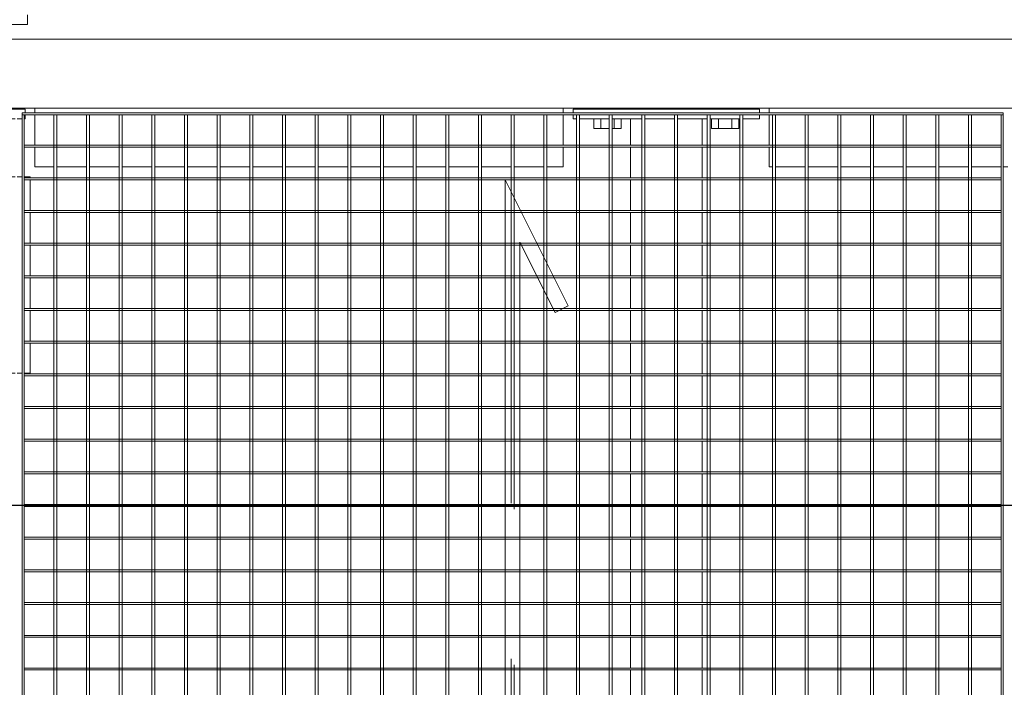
# Model space of a CAD drawing. Header units: metres. Extents: x 70279.8 to 70377.7, y 409251.8 to 409331.5.
# Tile 43 of 244: x 70321.203 to 70322.207, y 409290.165 to 409290.845. Entities that reach past the tile are written whole.
import ezdxf

# ---------------------------------------------------------------- set-up
doc = ezdxf.new("R2010")
doc.units = ezdxf.units.M
doc.linetypes.add('DASHEDX2', pattern=[9.525, 6.35, -3.175])
doc.layers.add('Bout', color=3, linetype='Continuous', lineweight=0)
doc.layers.add('Onderdeel', color=2, linetype='Continuous', lineweight=0)
doc.layers.add('Concrete_ foundation', color=253, linetype='Continuous')
doc.layers.add('stairs&pedestrian', color=2, linetype='Continuous')

# ---------------------------------------------------------------- blocks, each defined once
blk = doc.blocks.new('*A27')
at = {"layer": 'Onderdeel', "linetype": 'Continuous', "lineweight": 0}
for p, q in [((730.212, -86.945), (730.212, -86.576)), ((730.212, -86.576), (730.821, -86.576)), ((730.861, -86.576), (731.487, -86.576)), ((731.527, -86.576), (732.153, -86.576)), ((732.193, -86.576), (732.819, -86.576)), ((732.859, -86.576), (733.485, -86.576)), ((733.525, -86.576), (734.151, -86.576)), ((734.191, -86.576), (734.212, -86.576)), ((734.212, -86.945), (734.212, -86.576)), ((730.212, -87.576), (730.212, -87.005)), ((734.212, -87.576), (734.212, -87.005)), ((730.212, -89.609), (730.212, -89.576)), ((730.212, -90.275), (730.212, -89.669)), ((734.212, -89.609), (734.212, -89.576)), ((734.212, -90.275), (734.212, -89.669)), ((730.212, -90.415), (730.212, -90.315)), ((734.212, -90.415), (734.212, -90.315)), ((730.212, -90.576), (730.212, -90.455)), ((734.212, -90.576), (734.212, -90.455)), ((730.212, -90.576), (730.821, -90.576)), ((730.861, -90.576), (731.487, -90.576)), ((731.527, -90.576), (732.153, -90.576)), ((732.193, -90.576), (732.819, -90.576)), ((732.859, -90.576), (733.485, -90.576)), ((733.525, -90.576), (734.151, -90.576)), ((734.191, -90.576), (734.212, -90.576))]:
    blk.add_line(p, q, dxfattribs=at)
blk = doc.blocks.new('*A152')
at = {"layer": 'Onderdeel', "linetype": 'Continuous', "lineweight": 0}
for p, q in [((735.394, -86.676), (735.475, -86.676)), ((735.394, -86.945), (735.394, -86.676)), ((735.515, -86.676), (735.594, -86.676)), ((735.594, -90.476), (735.594, -86.676)), ((735.394, -87.611), (735.394, -87.005)), ((735.394, -88.277), (735.394, -87.671)), ((735.394, -88.943), (735.394, -88.337)), ((735.394, -89.609), (735.394, -89.003)), ((735.394, -90.275), (735.394, -89.669)), ((735.394, -90.415), (735.394, -90.315)), ((735.394, -90.476), (735.394, -90.455)), ((735.394, -90.476), (735.475, -90.476)), ((735.515, -90.476), (735.594, -90.476))]:
    blk.add_line(p, q, dxfattribs=at)
blk = doc.blocks.new('*A156')
at = {"layer": 'Onderdeel', "linetype": 'Continuous', "lineweight": 0}
for p, q in [((737.314, -87.576), (737.314, -86.626)), ((737.314, -86.626), (737.514, -86.626)), ((737.314, -90.526), (737.314, -89.576)), ((737.514, -90.526), (737.314, -90.526))]:
    blk.add_line(p, q, dxfattribs=at)
blk = doc.blocks.new('*A227')
at = {"layer": 'Onderdeel', "linetype": 'Continuous', "lineweight": 0}
for p, q in [((735.614, -164.709), (735.614, -41.043)), ((737.014, -164.709), (737.014, -41.043))]:
    blk.add_line(p, q, dxfattribs=at)
blk = doc.blocks.new('*A316')
at = {"layer": 'Onderdeel', "linetype": 'Continuous', "lineweight": 0}
for p, q in [((711.635, -102.819), (712.173, -102.819)), ((711.635, -103.049), (711.635, -102.819)), ((712.213, -102.819), (712.839, -102.819)), ((712.879, -102.819), (713.505, -102.819)), ((713.545, -102.819), (714.171, -102.819)), ((714.211, -102.819), (714.837, -102.819)), ((714.877, -102.819), (715.503, -102.819)), ((715.543, -102.819), (716.169, -102.819)), ((716.209, -102.819), (716.835, -102.819)), ((716.875, -102.819), (717.501, -102.819)), ((717.541, -102.819), (718.167, -102.819)), ((718.207, -102.819), (718.833, -102.819)), ((718.873, -102.819), (719.499, -102.819)), ((719.539, -102.819), (720.165, -102.819)), ((720.205, -102.819), (720.831, -102.819)), ((720.871, -102.819), (721.497, -102.819)), ((721.537, -102.819), (722.163, -102.819)), ((722.203, -102.819), (722.829, -102.819)), ((722.869, -102.819), (723.495, -102.819)), ((723.535, -102.819), (724.161, -102.819)), ((724.201, -102.819), (724.827, -102.819)), ((724.867, -102.819), (725.493, -102.819)), ((725.533, -102.819), (726.159, -102.819)), ((726.199, -102.819), (726.825, -102.819)), ((726.865, -102.819), (727.491, -102.819)), ((727.531, -102.819), (728.157, -102.819)), ((728.197, -102.819), (728.823, -102.819)), ((728.863, -102.819), (729.489, -102.819)), ((729.529, -102.819), (730.155, -102.819)), ((730.195, -102.819), (730.821, -102.819)), ((730.861, -102.819), (731.487, -102.819)), ((731.527, -102.819), (732.153, -102.819)), ((732.193, -102.819), (732.819, -102.819)), ((732.859, -102.819), (733.485, -102.819)), ((733.525, -102.819), (734.151, -102.819)), ((734.191, -102.819), (734.817, -102.819)), ((734.857, -102.819), (735.394, -102.819)), ((735.394, -103.049), (735.394, -102.819)), ((711.635, -103.715), (711.635, -103.109)), ((735.394, -103.715), (735.394, -103.109)), ((711.635, -104.279), (711.635, -103.775)), ((735.394, -104.279), (735.394, -103.775)), ((711.635, -104.279), (712.173, -104.279)), ((712.213, -104.279), (712.839, -104.279)), ((712.879, -104.279), (713.505, -104.279)), ((713.545, -104.279), (714.171, -104.279)), ((714.211, -104.279), (714.837, -104.279)), ((714.877, -104.279), (715.503, -104.279)), ((715.543, -104.279), (716.169, -104.279)), ((716.209, -104.279), (716.835, -104.279)), ((716.875, -104.279), (717.501, -104.279)), ((717.541, -104.279), (718.167, -104.279)), ((718.207, -104.279), (718.833, -104.279)), ((718.873, -104.279), (719.499, -104.279)), ((719.539, -104.279), (720.165, -104.279)), ((720.205, -104.279), (720.831, -104.279)), ((720.871, -104.279), (721.497, -104.279)), ((721.537, -104.279), (722.163, -104.279)), ((722.203, -104.279), (722.829, -104.279)), ((722.869, -104.279), (723.495, -104.279)), ((723.535, -104.279), (724.161, -104.279)), ((724.201, -104.279), (724.827, -104.279)), ((724.867, -104.279), (725.493, -104.279)), ((725.533, -104.279), (726.159, -104.279)), ((726.199, -104.279), (726.825, -104.279)), ((726.865, -104.279), (727.491, -104.279)), ((727.531, -104.279), (728.157, -104.279)), ((728.197, -104.279), (728.823, -104.279)), ((728.863, -104.279), (729.489, -104.279)), ((729.529, -104.279), (730.155, -104.279)), ((730.195, -104.279), (730.821, -104.279)), ((730.861, -104.279), (731.487, -104.279)), ((731.527, -104.279), (732.153, -104.279)), ((732.193, -104.279), (732.819, -104.279)), ((732.859, -104.279), (733.485, -104.279)), ((733.525, -104.279), (734.151, -104.279)), ((734.191, -104.279), (734.817, -104.279)), ((734.857, -104.279), (735.394, -104.279))]:
    blk.add_line(p, q, dxfattribs=at)
blk = doc.blocks.new('*A318')
at = {"layer": 'Onderdeel', "linetype": 'Continuous', "lineweight": 0}
for p, q in [((734.415, -105.713), (734.415, -105.649)), ((734.415, -105.649), (734.817, -105.649)), ((734.415, -106.379), (734.415, -105.773)), ((734.857, -105.649), (735.475, -105.649)), ((735.515, -105.649), (735.614, -105.649)), ((734.415, -107.045), (734.415, -106.439)), ((734.415, -107.711), (734.415, -107.105)), ((734.415, -108.377), (734.415, -107.771)), ((734.415, -109.043), (734.415, -108.437)), ((734.415, -109.709), (734.415, -109.103)), ((734.415, -110.375), (734.415, -109.769)), ((734.415, -110.515), (734.415, -110.415))]:
    blk.add_line(p, q, dxfattribs=at)
blk = doc.blocks.new('*A322')
at = {"layer": 'Onderdeel', "linetype": 'Continuous', "lineweight": 0}
for p, q in [((735.394, -101.649), (735.475, -101.649)), ((735.394, -101.717), (735.394, -101.649)), ((735.394, -102.383), (735.394, -101.777)), ((735.515, -101.649), (735.594, -101.649)), ((735.594, -105.449), (735.594, -101.649)), ((735.394, -103.049), (735.394, -102.443)), ((735.394, -103.715), (735.394, -103.109)), ((735.394, -104.381), (735.394, -103.775)), ((735.394, -105.047), (735.394, -104.441)), ((735.394, -105.449), (735.394, -105.107)), ((735.394, -105.449), (735.475, -105.449)), ((735.515, -105.449), (735.594, -105.449))]:
    blk.add_line(p, q, dxfattribs=at)
blk = doc.blocks.new('*A323')
at = {"layer": 'Bout', "linetype": 'Continuous', "lineweight": 0}
for p, q in [((735.194, -102.072), (735.194, -102.383)), ((735.194, -102.072), (735.394, -102.072)), ((735.194, -102.211), (735.394, -102.211)), ((735.594, -102.189), (735.614, -102.189)), ((735.194, -102.443), (735.194, -102.626)), ((735.194, -102.488), (735.394, -102.488)), ((735.594, -102.509), (735.614, -102.509)), ((735.194, -102.626), (735.394, -102.626)), ((735.194, -104.472), (735.194, -105.026)), ((735.194, -104.472), (735.394, -104.472)), ((735.594, -104.589), (735.614, -104.589)), ((735.194, -104.611), (735.394, -104.611)), ((735.194, -104.888), (735.394, -104.888)), ((735.594, -104.909), (735.614, -104.909)), ((735.194, -105.026), (735.394, -105.026))]:
    blk.add_line(p, q, dxfattribs=at)
blk = doc.blocks.new('*A325')
at = {"layer": 'Onderdeel', "linetype": 'Continuous', "lineweight": 0}
for p, q in [((734.415, -91.061), (734.415, -90.676)), ((734.415, -90.676), (734.817, -90.676)), ((734.857, -90.676), (735.475, -90.676)), ((735.515, -90.676), (735.614, -90.676)), ((734.415, -91.727), (734.415, -91.121)), ((734.415, -92.393), (734.415, -91.787)), ((734.415, -93.059), (734.415, -92.453)), ((734.415, -93.725), (734.415, -93.119)), ((734.415, -94.391), (734.415, -93.785)), ((734.415, -95.057), (734.415, -94.451)), ((734.415, -95.723), (734.415, -95.117)), ((734.415, -96.389), (734.415, -95.783)), ((734.415, -97.055), (734.415, -96.449)), ((734.415, -97.721), (734.415, -97.115)), ((734.415, -98.387), (734.415, -97.781)), ((734.415, -99.053), (734.415, -98.447)), ((734.415, -99.719), (734.415, -99.113)), ((734.415, -100.385), (734.415, -99.779)), ((734.415, -101.051), (734.415, -100.445)), ((734.415, -101.449), (734.415, -101.111)), ((734.415, -101.449), (734.817, -101.449)), ((734.857, -101.449), (735.475, -101.449)), ((735.515, -101.449), (735.614, -101.449))]:
    blk.add_line(p, q, dxfattribs=at)
blk = doc.blocks.new('*A601')
at = {"layer": 'Onderdeel', "linetype": 'Continuous', "lineweight": 0}
for p, q in [((711.555, -110.375), (735.475, -110.375)), ((711.555, -110.375), (711.555, -110.415)), ((735.475, -110.415), (735.475, -110.375)), ((711.555, -110.415), (735.475, -110.415))]:
    blk.add_line(p, q, dxfattribs=at)
blk = doc.blocks.new('*A603')
at = {"layer": 'Onderdeel', "linetype": 'Continuous', "lineweight": 0}
for p, q in [((711.555, -90.455), (711.555, -90.415)), ((711.555, -90.415), (735.475, -90.415)), ((735.475, -90.455), (711.555, -90.455)), ((735.475, -90.415), (735.475, -90.455))]:
    blk.add_line(p, q, dxfattribs=at)
blk = doc.blocks.new('*A604')
at = {"layer": 'Onderdeel', "linetype": 'Continuous', "lineweight": 0}
for p, q in [((735.475, -90.415), (735.475, -110.415)), ((735.515, -90.415), (735.475, -90.415)), ((735.515, -110.415), (735.515, -90.415)), ((735.475, -110.415), (735.515, -110.415))]:
    blk.add_line(p, q, dxfattribs=at)
blk = doc.blocks.new('*A605')
at = {"layer": 'Onderdeel', "linetype": 'Continuous', "lineweight": 0}
for p, q in [((711.555, -109.709), (735.475, -109.709)), ((711.555, -109.769), (711.555, -109.709)), ((735.475, -109.769), (711.555, -109.769)), ((735.475, -109.709), (735.475, -109.769))]:
    blk.add_line(p, q, dxfattribs=at)
blk = doc.blocks.new('*A607')
at = {"layer": 'Onderdeel', "linetype": 'Continuous', "lineweight": 0}
for p, q in [((712.879, -100.565), (715.447, -99.28)), ((715.447, -99.28), (715.582, -99.549)), ((715.582, -99.549), (714.15, -100.265)), ((734.15, -100.265), (714.15, -100.265)), ((734.15, -100.265), (731.582, -101.549)), ((732.879, -100.565), (712.879, -100.565)), ((732.879, -100.565), (731.447, -101.28)), ((731.447, -101.28), (731.582, -101.549))]:
    blk.add_line(p, q, dxfattribs=at)
blk = doc.blocks.new('*A625')
at = {"layer": 'Onderdeel', "linetype": 'Continuous', "lineweight": 0}
for p, q in [((724.161, -90.455), (724.161, -100.265)), ((724.201, -90.455), (724.161, -90.455)), ((724.201, -90.455), (724.201, -100.265)), ((724.161, -100.565), (724.161, -110.375)), ((724.201, -100.565), (724.201, -110.375)), ((724.161, -110.375), (724.201, -110.375))]:
    blk.add_line(p, q, dxfattribs=at)
at = {"layer": 'Onderdeel', "linetype": 'DASHEDX2', "lineweight": 0}
for p, q in [((724.161, -100.265), (724.161, -100.565)), ((724.201, -100.265), (724.201, -100.565))]:
    blk.add_line(p, q, dxfattribs=at)
blk = doc.blocks.new('*A626')
at = {"layer": 'Onderdeel', "linetype": 'Continuous', "lineweight": 0}
for p, q in [((724.827, -90.455), (724.827, -100.265)), ((724.867, -90.455), (724.827, -90.455)), ((724.867, -90.455), (724.867, -100.265)), ((724.827, -100.565), (724.827, -110.375)), ((724.867, -100.565), (724.867, -110.375)), ((724.827, -110.375), (724.867, -110.375))]:
    blk.add_line(p, q, dxfattribs=at)
at = {"layer": 'Onderdeel', "linetype": 'DASHEDX2', "lineweight": 0}
for p, q in [((724.827, -100.265), (724.827, -100.565)), ((724.867, -100.265), (724.867, -100.565))]:
    blk.add_line(p, q, dxfattribs=at)
blk = doc.blocks.new('*A627')
at = {"layer": 'Onderdeel', "linetype": 'Continuous', "lineweight": 0}
for p, q in [((725.493, -90.455), (725.493, -100.265)), ((725.533, -90.455), (725.493, -90.455)), ((725.533, -90.455), (725.533, -100.265)), ((725.493, -100.565), (725.493, -110.375)), ((725.533, -100.565), (725.533, -110.375)), ((725.493, -110.375), (725.533, -110.375))]:
    blk.add_line(p, q, dxfattribs=at)
at = {"layer": 'Onderdeel', "linetype": 'DASHEDX2', "lineweight": 0}
for p, q in [((725.493, -100.265), (725.493, -100.565)), ((725.533, -100.265), (725.533, -100.565))]:
    blk.add_line(p, q, dxfattribs=at)
blk = doc.blocks.new('*A628')
at = {"layer": 'Onderdeel', "linetype": 'Continuous', "lineweight": 0}
for p, q in [((726.159, -90.455), (726.159, -100.265)), ((726.199, -90.455), (726.159, -90.455)), ((726.199, -90.455), (726.199, -100.265)), ((726.159, -100.565), (726.159, -110.375)), ((726.199, -100.565), (726.199, -110.375)), ((726.159, -110.375), (726.199, -110.375))]:
    blk.add_line(p, q, dxfattribs=at)
at = {"layer": 'Onderdeel', "linetype": 'DASHEDX2', "lineweight": 0}
for p, q in [((726.159, -100.265), (726.159, -100.565)), ((726.199, -100.265), (726.199, -100.565))]:
    blk.add_line(p, q, dxfattribs=at)
blk = doc.blocks.new('*A629')
at = {"layer": 'Onderdeel', "linetype": 'Continuous', "lineweight": 0}
for p, q in [((726.825, -90.455), (726.825, -100.265)), ((726.865, -90.455), (726.825, -90.455)), ((726.865, -90.455), (726.865, -100.265)), ((726.825, -100.565), (726.825, -110.375)), ((726.865, -100.565), (726.865, -110.375)), ((726.825, -110.375), (726.865, -110.375))]:
    blk.add_line(p, q, dxfattribs=at)
at = {"layer": 'Onderdeel', "linetype": 'DASHEDX2', "lineweight": 0}
for p, q in [((726.825, -100.265), (726.825, -100.565)), ((726.865, -100.265), (726.865, -100.565))]:
    blk.add_line(p, q, dxfattribs=at)
blk = doc.blocks.new('*A630')
at = {"layer": 'Onderdeel', "linetype": 'Continuous', "lineweight": 0}
for p, q in [((727.491, -90.455), (727.491, -100.265)), ((727.531, -90.455), (727.491, -90.455)), ((727.531, -90.455), (727.531, -100.265)), ((727.491, -100.565), (727.491, -110.375)), ((727.531, -100.565), (727.531, -110.375)), ((727.491, -110.375), (727.531, -110.375))]:
    blk.add_line(p, q, dxfattribs=at)
at = {"layer": 'Onderdeel', "linetype": 'DASHEDX2', "lineweight": 0}
for p, q in [((727.491, -100.265), (727.491, -100.565)), ((727.531, -100.265), (727.531, -100.565))]:
    blk.add_line(p, q, dxfattribs=at)
blk = doc.blocks.new('*A631')
at = {"layer": 'Onderdeel', "linetype": 'Continuous', "lineweight": 0}
for p, q in [((728.157, -90.455), (728.157, -100.265)), ((728.197, -90.455), (728.157, -90.455)), ((728.197, -90.455), (728.197, -100.265)), ((728.157, -100.565), (728.157, -110.375)), ((728.197, -100.565), (728.197, -110.375)), ((728.157, -110.375), (728.197, -110.375))]:
    blk.add_line(p, q, dxfattribs=at)
at = {"layer": 'Onderdeel', "linetype": 'DASHEDX2', "lineweight": 0}
for p, q in [((728.157, -100.265), (728.157, -100.565)), ((728.197, -100.265), (728.197, -100.565))]:
    blk.add_line(p, q, dxfattribs=at)
blk = doc.blocks.new('*A632')
at = {"layer": 'Onderdeel', "linetype": 'Continuous', "lineweight": 0}
for p, q in [((728.823, -90.455), (728.823, -100.265)), ((728.863, -90.455), (728.823, -90.455)), ((728.863, -90.455), (728.863, -100.265)), ((728.823, -100.565), (728.823, -110.375)), ((728.863, -100.565), (728.863, -110.375)), ((728.823, -110.375), (728.863, -110.375))]:
    blk.add_line(p, q, dxfattribs=at)
at = {"layer": 'Onderdeel', "linetype": 'DASHEDX2', "lineweight": 0}
for p, q in [((728.823, -100.265), (728.823, -100.565)), ((728.863, -100.265), (728.863, -100.565))]:
    blk.add_line(p, q, dxfattribs=at)
blk = doc.blocks.new('*A633')
at = {"layer": 'Onderdeel', "linetype": 'Continuous', "lineweight": 0}
for p, q in [((729.489, -90.455), (729.489, -100.265)), ((729.529, -90.455), (729.489, -90.455)), ((729.529, -90.455), (729.529, -100.265)), ((729.489, -100.565), (729.489, -110.375)), ((729.529, -100.565), (729.529, -110.375)), ((729.489, -110.375), (729.529, -110.375))]:
    blk.add_line(p, q, dxfattribs=at)
at = {"layer": 'Onderdeel', "linetype": 'DASHEDX2', "lineweight": 0}
for p, q in [((729.489, -100.265), (729.489, -100.565)), ((729.529, -100.265), (729.529, -100.565))]:
    blk.add_line(p, q, dxfattribs=at)
blk = doc.blocks.new('*A634')
at = {"layer": 'Onderdeel', "linetype": 'Continuous', "lineweight": 0}
for p, q in [((730.155, -90.455), (730.155, -100.265)), ((730.195, -90.455), (730.155, -90.455)), ((730.195, -90.455), (730.195, -100.265)), ((730.155, -100.565), (730.155, -110.375)), ((730.195, -100.565), (730.195, -110.375)), ((730.155, -110.375), (730.195, -110.375))]:
    blk.add_line(p, q, dxfattribs=at)
at = {"layer": 'Onderdeel', "linetype": 'DASHEDX2', "lineweight": 0}
for p, q in [((730.155, -100.265), (730.155, -100.565)), ((730.195, -100.265), (730.195, -100.565))]:
    blk.add_line(p, q, dxfattribs=at)
blk = doc.blocks.new('*A635')
at = {"layer": 'Onderdeel', "linetype": 'Continuous', "lineweight": 0}
for p, q in [((730.821, -90.455), (730.821, -100.265)), ((730.861, -90.455), (730.821, -90.455)), ((730.861, -90.455), (730.861, -100.265)), ((730.821, -100.565), (730.821, -110.375)), ((730.861, -100.565), (730.861, -110.375)), ((730.821, -110.375), (730.861, -110.375))]:
    blk.add_line(p, q, dxfattribs=at)
at = {"layer": 'Onderdeel', "linetype": 'DASHEDX2', "lineweight": 0}
for p, q in [((730.821, -100.265), (730.821, -100.565)), ((730.861, -100.265), (730.861, -100.565))]:
    blk.add_line(p, q, dxfattribs=at)
blk = doc.blocks.new('*A636')
at = {"layer": 'Onderdeel', "linetype": 'Continuous', "lineweight": 0}
for p, q in [((731.487, -90.455), (731.487, -100.265)), ((731.527, -90.455), (731.487, -90.455)), ((731.527, -90.455), (731.527, -100.265)), ((731.487, -100.565), (731.487, -101.261)), ((731.527, -100.565), (731.527, -101.241)), ((731.487, -110.375), (731.487, -101.359)), ((731.527, -101.439), (731.527, -110.375)), ((731.527, -110.375), (731.487, -110.375))]:
    blk.add_line(p, q, dxfattribs=at)
at = {"layer": 'Onderdeel', "linetype": 'DASHEDX2', "lineweight": 0}
for p, q in [((731.487, -100.265), (731.487, -100.565)), ((731.527, -100.265), (731.527, -100.565)), ((731.487, -101.261), (731.487, -101.359)), ((731.527, -101.241), (731.527, -101.439))]:
    blk.add_line(p, q, dxfattribs=at)
blk = doc.blocks.new('*A637')
at = {"layer": 'Onderdeel', "linetype": 'Continuous', "lineweight": 0}
for p, q in [((732.153, -90.455), (732.153, -100.265)), ((732.193, -90.455), (732.153, -90.455)), ((732.193, -90.455), (732.193, -100.265)), ((732.153, -100.565), (732.153, -100.928)), ((732.193, -100.565), (732.193, -100.908)), ((732.153, -110.375), (732.153, -101.263)), ((732.193, -101.243), (732.193, -110.375)), ((732.193, -110.375), (732.153, -110.375))]:
    blk.add_line(p, q, dxfattribs=at)
at = {"layer": 'Onderdeel', "linetype": 'DASHEDX2', "lineweight": 0}
for p, q in [((732.153, -100.265), (732.153, -100.565)), ((732.193, -100.265), (732.193, -100.565)), ((732.153, -100.928), (732.153, -101.263)), ((732.193, -100.908), (732.193, -101.243))]:
    blk.add_line(p, q, dxfattribs=at)
blk = doc.blocks.new('*A638')
at = {"layer": 'Onderdeel', "linetype": 'Continuous', "lineweight": 0}
for p, q in [((732.819, -90.455), (732.819, -100.265)), ((732.859, -90.455), (732.819, -90.455)), ((732.859, -90.455), (732.859, -100.265)), ((732.819, -100.565), (732.819, -100.595)), ((732.859, -100.565), (732.859, -100.575)), ((732.819, -110.375), (732.819, -100.93)), ((732.859, -100.91), (732.859, -110.375)), ((732.859, -110.375), (732.819, -110.375))]:
    blk.add_line(p, q, dxfattribs=at)
at = {"layer": 'Onderdeel', "linetype": 'DASHEDX2', "lineweight": 0}
for p, q in [((732.819, -100.265), (732.819, -100.565)), ((732.859, -100.265), (732.859, -100.91)), ((732.819, -100.595), (732.819, -100.93))]:
    blk.add_line(p, q, dxfattribs=at)
blk = doc.blocks.new('*A639')
at = {"layer": 'Onderdeel', "linetype": 'Continuous', "lineweight": 0}
for p, q in [((733.485, -90.455), (733.485, -100.265)), ((733.525, -90.455), (733.485, -90.455)), ((733.525, -90.455), (733.525, -100.265)), ((733.485, -100.597), (733.485, -110.375)), ((733.525, -100.577), (733.525, -110.375)), ((733.485, -110.375), (733.525, -110.375))]:
    blk.add_line(p, q, dxfattribs=at)
at = {"layer": 'Onderdeel', "linetype": 'DASHEDX2', "lineweight": 0}
for p, q in [((733.485, -100.265), (733.485, -100.597)), ((733.525, -100.265), (733.525, -100.577))]:
    blk.add_line(p, q, dxfattribs=at)
blk = doc.blocks.new('*A640')
at = {"layer": 'Onderdeel', "linetype": 'Continuous', "lineweight": 0}
for p, q in [((734.151, -110.375), (734.151, -90.455)), ((734.151, -90.455), (734.191, -90.455)), ((734.191, -90.455), (734.191, -110.375)), ((734.191, -110.375), (734.151, -110.375))]:
    blk.add_line(p, q, dxfattribs=at)
blk = doc.blocks.new('*A641')
at = {"layer": 'Onderdeel', "linetype": 'Continuous', "lineweight": 0}
for p, q in [((734.817, -110.375), (734.817, -90.455)), ((734.817, -90.455), (734.857, -90.455)), ((734.857, -90.455), (734.857, -110.375)), ((734.857, -110.375), (734.817, -110.375))]:
    blk.add_line(p, q, dxfattribs=at)
blk = doc.blocks.new('*A642')
at = {"layer": 'Onderdeel', "linetype": 'Continuous', "lineweight": 0}
for p, q in [((711.555, -109.043), (735.475, -109.043)), ((711.555, -109.103), (711.555, -109.043)), ((735.475, -109.103), (711.555, -109.103)), ((735.475, -109.043), (735.475, -109.103))]:
    blk.add_line(p, q, dxfattribs=at)
blk = doc.blocks.new('*A643')
at = {"layer": 'Onderdeel', "linetype": 'Continuous', "lineweight": 0}
for p, q in [((711.555, -108.377), (735.475, -108.377)), ((711.555, -108.437), (711.555, -108.377)), ((735.475, -108.377), (735.475, -108.437)), ((735.475, -108.437), (711.555, -108.437))]:
    blk.add_line(p, q, dxfattribs=at)
blk = doc.blocks.new('*A644')
at = {"layer": 'Onderdeel', "linetype": 'Continuous', "lineweight": 0}
for p, q in [((711.555, -107.711), (735.475, -107.711)), ((711.555, -107.771), (711.555, -107.711)), ((735.475, -107.771), (711.555, -107.771)), ((735.475, -107.711), (735.475, -107.771))]:
    blk.add_line(p, q, dxfattribs=at)
blk = doc.blocks.new('*A645')
at = {"layer": 'Onderdeel', "linetype": 'Continuous', "lineweight": 0}
for p, q in [((711.555, -107.045), (735.475, -107.045)), ((711.555, -107.105), (711.555, -107.045)), ((735.475, -107.105), (711.555, -107.105)), ((735.475, -107.045), (735.475, -107.105))]:
    blk.add_line(p, q, dxfattribs=at)
blk = doc.blocks.new('*A646')
at = {"layer": 'Onderdeel', "linetype": 'Continuous', "lineweight": 0}
for p, q in [((711.555, -106.379), (735.475, -106.379)), ((711.555, -106.439), (711.555, -106.379)), ((735.475, -106.379), (735.475, -106.439)), ((735.475, -106.439), (711.555, -106.439))]:
    blk.add_line(p, q, dxfattribs=at)
blk = doc.blocks.new('*A647')
at = {"layer": 'Onderdeel', "linetype": 'Continuous', "lineweight": 0}
for p, q in [((711.555, -105.713), (735.475, -105.713)), ((711.555, -105.773), (711.555, -105.713)), ((735.475, -105.773), (711.555, -105.773)), ((735.475, -105.713), (735.475, -105.773))]:
    blk.add_line(p, q, dxfattribs=at)
blk = doc.blocks.new('*A648')
at = {"layer": 'Onderdeel', "linetype": 'Continuous', "lineweight": 0}
for p, q in [((711.555, -105.047), (735.475, -105.047)), ((711.555, -105.107), (711.555, -105.047)), ((735.475, -105.107), (711.555, -105.107)), ((735.475, -105.047), (735.475, -105.107))]:
    blk.add_line(p, q, dxfattribs=at)
blk = doc.blocks.new('*A649')
at = {"layer": 'Onderdeel', "linetype": 'Continuous', "lineweight": 0}
for p, q in [((711.555, -104.381), (735.475, -104.381)), ((711.555, -104.441), (711.555, -104.381)), ((735.475, -104.381), (735.475, -104.441)), ((735.475, -104.441), (711.555, -104.441))]:
    blk.add_line(p, q, dxfattribs=at)
blk = doc.blocks.new('*A650')
at = {"layer": 'Onderdeel', "linetype": 'Continuous', "lineweight": 0}
for p, q in [((711.555, -103.715), (735.475, -103.715)), ((711.555, -103.775), (711.555, -103.715)), ((735.475, -103.775), (711.555, -103.775)), ((735.475, -103.715), (735.475, -103.775))]:
    blk.add_line(p, q, dxfattribs=at)
blk = doc.blocks.new('*A651')
at = {"layer": 'Onderdeel', "linetype": 'Continuous', "lineweight": 0}
for p, q in [((711.555, -103.049), (735.475, -103.049)), ((711.555, -103.109), (711.555, -103.049)), ((735.475, -103.109), (711.555, -103.109)), ((735.475, -103.049), (735.475, -103.109))]:
    blk.add_line(p, q, dxfattribs=at)
blk = doc.blocks.new('*A652')
at = {"layer": 'Onderdeel', "linetype": 'Continuous', "lineweight": 0}
for p, q in [((711.555, -102.383), (735.475, -102.383)), ((711.555, -102.443), (711.555, -102.383)), ((735.475, -102.443), (711.555, -102.443)), ((735.475, -102.383), (735.475, -102.443))]:
    blk.add_line(p, q, dxfattribs=at)
blk = doc.blocks.new('*A653')
at = {"layer": 'Onderdeel', "linetype": 'Continuous', "lineweight": 0}
for p, q in [((711.555, -101.717), (735.475, -101.717)), ((711.555, -101.777), (711.555, -101.717)), ((735.475, -101.777), (711.555, -101.777)), ((735.475, -101.717), (735.475, -101.777))]:
    blk.add_line(p, q, dxfattribs=at)
blk = doc.blocks.new('*A654')
at = {"layer": 'Onderdeel', "linetype": 'Continuous', "lineweight": 0}
for p, q in [((711.555, -101.111), (711.555, -101.051)), ((711.555, -101.051), (731.907, -101.051)), ((731.787, -101.111), (711.555, -101.111)), ((735.475, -101.111), (732.458, -101.111)), ((735.475, -101.051), (732.578, -101.051)), ((735.475, -101.051), (735.475, -101.111))]:
    blk.add_line(p, q, dxfattribs=at)
at = {"layer": 'Onderdeel', "linetype": 'DASHEDX2', "lineweight": 0}
for p, q in [((732.458, -101.111), (731.787, -101.111)), ((732.578, -101.051), (731.907, -101.051))]:
    blk.add_line(p, q, dxfattribs=at)
blk = doc.blocks.new('*A655')
at = {"layer": 'Onderdeel', "linetype": 'Continuous', "lineweight": 0}
for p, q in [((711.555, -100.445), (711.555, -100.385)), ((711.555, -100.385), (713.239, -100.385)), ((713.119, -100.445), (711.555, -100.445)), ((735.475, -100.445), (733.79, -100.445)), ((735.475, -100.385), (733.91, -100.385)), ((735.475, -100.385), (735.475, -100.445))]:
    blk.add_line(p, q, dxfattribs=at)
at = {"layer": 'Onderdeel', "linetype": 'DASHEDX2', "lineweight": 0}
for p, q in [((733.79, -100.445), (713.119, -100.445)), ((733.91, -100.385), (713.239, -100.385))]:
    blk.add_line(p, q, dxfattribs=at)
blk = doc.blocks.new('*A656')
at = {"layer": 'Onderdeel', "linetype": 'Continuous', "lineweight": 0}
for p, q in [((711.555, -99.779), (711.555, -99.719)), ((711.555, -99.719), (714.571, -99.719)), ((735.475, -99.719), (715.242, -99.719)), ((735.475, -99.719), (735.475, -99.779)), ((714.451, -99.779), (711.555, -99.779)), ((735.475, -99.779), (715.122, -99.779))]:
    blk.add_line(p, q, dxfattribs=at)
at = {"layer": 'Onderdeel', "linetype": 'DASHEDX2', "lineweight": 0}
for p, q in [((715.242, -99.719), (714.571, -99.719)), ((715.122, -99.779), (714.451, -99.779))]:
    blk.add_line(p, q, dxfattribs=at)
blk = doc.blocks.new('*A657')
at = {"layer": 'Onderdeel', "linetype": 'Continuous', "lineweight": 0}
for p, q in [((711.555, -99.053), (735.475, -99.053)), ((711.555, -99.113), (711.555, -99.053)), ((735.475, -99.113), (711.555, -99.113)), ((735.475, -99.053), (735.475, -99.113))]:
    blk.add_line(p, q, dxfattribs=at)
blk = doc.blocks.new('*A658')
at = {"layer": 'Onderdeel', "linetype": 'Continuous', "lineweight": 0}
for p, q in [((711.555, -98.387), (735.475, -98.387)), ((711.555, -98.447), (711.555, -98.387)), ((735.475, -98.447), (711.555, -98.447)), ((735.475, -98.387), (735.475, -98.447))]:
    blk.add_line(p, q, dxfattribs=at)
blk = doc.blocks.new('*A659')
at = {"layer": 'Onderdeel', "linetype": 'Continuous', "lineweight": 0}
for p, q in [((711.555, -97.721), (735.475, -97.721)), ((711.555, -97.781), (711.555, -97.721)), ((735.475, -97.721), (735.475, -97.781)), ((735.475, -97.781), (711.555, -97.781))]:
    blk.add_line(p, q, dxfattribs=at)
blk = doc.blocks.new('*A660')
at = {"layer": 'Onderdeel', "linetype": 'Continuous', "lineweight": 0}
for p, q in [((711.555, -97.055), (735.475, -97.055)), ((711.555, -97.115), (711.555, -97.055)), ((735.475, -97.115), (711.555, -97.115)), ((735.475, -97.055), (735.475, -97.115))]:
    blk.add_line(p, q, dxfattribs=at)
blk = doc.blocks.new('*A661')
at = {"layer": 'Onderdeel', "linetype": 'Continuous', "lineweight": 0}
for p, q in [((711.555, -96.389), (735.475, -96.389)), ((711.555, -96.449), (711.555, -96.389)), ((735.475, -96.449), (711.555, -96.449)), ((735.475, -96.389), (735.475, -96.449))]:
    blk.add_line(p, q, dxfattribs=at)
blk = doc.blocks.new('*A662')
at = {"layer": 'Onderdeel', "linetype": 'Continuous', "lineweight": 0}
for p, q in [((711.555, -95.723), (735.475, -95.723)), ((711.555, -95.783), (711.555, -95.723)), ((735.475, -95.723), (735.475, -95.783)), ((735.475, -95.783), (711.555, -95.783))]:
    blk.add_line(p, q, dxfattribs=at)
blk = doc.blocks.new('*A663')
at = {"layer": 'Onderdeel', "linetype": 'Continuous', "lineweight": 0}
for p, q in [((711.555, -95.057), (735.475, -95.057)), ((711.555, -95.117), (711.555, -95.057)), ((735.475, -95.117), (711.555, -95.117)), ((735.475, -95.057), (735.475, -95.117))]:
    blk.add_line(p, q, dxfattribs=at)
blk = doc.blocks.new('*A664')
at = {"layer": 'Onderdeel', "linetype": 'Continuous', "lineweight": 0}
for p, q in [((711.555, -94.391), (735.475, -94.391)), ((711.555, -94.451), (711.555, -94.391)), ((735.475, -94.451), (711.555, -94.451)), ((735.475, -94.391), (735.475, -94.451))]:
    blk.add_line(p, q, dxfattribs=at)
blk = doc.blocks.new('*A665')
at = {"layer": 'Onderdeel', "linetype": 'Continuous', "lineweight": 0}
for p, q in [((711.555, -93.725), (735.475, -93.725)), ((711.555, -93.785), (711.555, -93.725)), ((735.475, -93.725), (735.475, -93.785)), ((735.475, -93.785), (711.555, -93.785))]:
    blk.add_line(p, q, dxfattribs=at)
blk = doc.blocks.new('*A666')
at = {"layer": 'Onderdeel', "linetype": 'Continuous', "lineweight": 0}
for p, q in [((711.555, -93.059), (735.475, -93.059)), ((711.555, -93.119), (711.555, -93.059)), ((735.475, -93.119), (711.555, -93.119)), ((735.475, -93.059), (735.475, -93.119))]:
    blk.add_line(p, q, dxfattribs=at)
blk = doc.blocks.new('*A667')
at = {"layer": 'Onderdeel', "linetype": 'Continuous', "lineweight": 0}
for p, q in [((711.555, -92.393), (735.475, -92.393)), ((711.555, -92.453), (711.555, -92.393)), ((735.475, -92.453), (711.555, -92.453)), ((735.475, -92.393), (735.475, -92.453))]:
    blk.add_line(p, q, dxfattribs=at)
blk = doc.blocks.new('*A668')
at = {"layer": 'Onderdeel', "linetype": 'Continuous', "lineweight": 0}
for p, q in [((711.555, -91.727), (735.475, -91.727)), ((711.555, -91.787), (711.555, -91.727)), ((735.475, -91.727), (735.475, -91.787)), ((735.475, -91.787), (711.555, -91.787))]:
    blk.add_line(p, q, dxfattribs=at)
blk = doc.blocks.new('*A669')
at = {"layer": 'Onderdeel', "linetype": 'Continuous', "lineweight": 0}
for p, q in [((711.555, -91.061), (735.475, -91.061)), ((711.555, -91.121), (711.555, -91.061)), ((735.475, -91.121), (711.555, -91.121)), ((735.475, -91.061), (735.475, -91.121))]:
    blk.add_line(p, q, dxfattribs=at)
blk = doc.blocks.new('Stairs&pedestrian_9.7.2017')
at = {"layer": 'stairs&pedestrian', "lineweight": 0, "xscale": 50, "yscale": 50, "zscale": 50, "rotation": 90}
for name in ['*A156', '*A227', '*A152', '*A604', '*A325', '*A322', '*A323', '*A318', '*A603', '*A669', '*A668', '*A667', '*A666', '*A665', '*A664', '*A663', '*A662', '*A661', '*A660', '*A659', '*A658', '*A657', '*A656', '*A655', '*A654', '*A653', '*A652', '*A316', '*A651', '*A650', '*A649', '*A648', '*A647', '*A646', '*A645', '*A644', '*A643', '*A642', '*A605', '*A601', '*A641', '*A27', '*A640', '*A607', '*A639', '*A638', '*A637', '*A636', '*A635', '*A634', '*A633', '*A632', '*A631', '*A630', '*A629', '*A628', '*A627', '*A626', '*A625']:
    blk.add_blockref(name, (4544.5, -36875.7), dxfattribs=at)
blk = doc.blocks.new('A$C0A444100')
at = {"layer": 'Concrete_ foundation'}
blk.add_line((16760, 1200), (700, 1200), dxfattribs=at)
at = {"layer": 'stairs&pedestrian'}
blk.add_blockref('Stairs&pedestrian_9.7.2017', (1300, 1700), dxfattribs=at)

msp = doc.modelspace()

# ---------------------------------------------------------------- block references
at = {"xscale": 0.001, "yscale": 0.001, "zscale": 0.001}
msp.add_blockref('A$C0A444100', (70310.84, 409289.15), dxfattribs=at)

doc.saveas('drawing.dxf')
